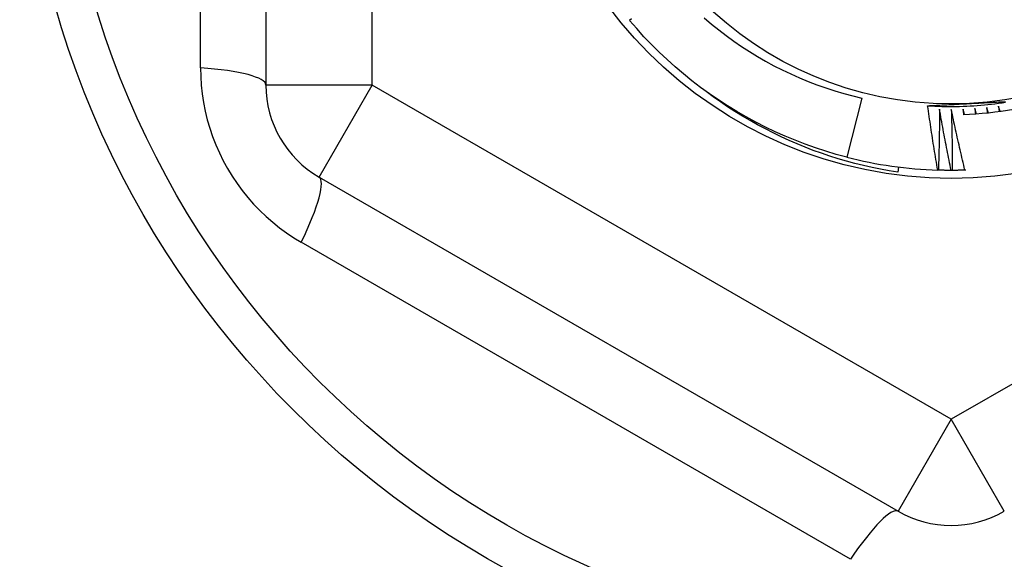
# Model space of a CAD drawing. Header units: inches. Extents: x 32 to 80, y 14.9 to 43.2.
# Tile 57 of 63: x 73.816 to 74.181, y 40.331 to 40.531. Entities that reach past the tile are written whole.
import ezdxf

# ---------------------------------------------------------------- set-up
doc = ezdxf.new("R2010")
doc.units = ezdxf.units.IN
doc.header["$MEASUREMENT"] = 0
doc.layers.add('Visible Edges(ANSI)', color=7, linetype='Continuous', lineweight=25)
doc.layers.add('Visible Tangent Edges(ANSI)', color=7, linetype='Continuous', lineweight=25)

msp = doc.modelspace()

# ---------------------------------------------------------------- linework, layer by layer
at = {"layer": 'Visible Edges(ANSI)'}
for p, q in [((73.90694786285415, 40.75426040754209), (73.90694786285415, 40.50649985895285)), ((74.12783555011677, 40.50166153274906), (74.12221065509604, 40.47975400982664)), ((74.14139408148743, 40.47609457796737), (74.14114983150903, 40.47416112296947)), ((73.92663290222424, 40.47240437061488), (74.1411998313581, 40.34852409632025)), ((74.15615265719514, 40.47494033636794), (74.15591787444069, 40.47494766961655)), ((74.16127126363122, 40.47486879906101), (74.16085762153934, 40.4748683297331)), ((74.16630240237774, 40.47496271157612), (74.1659760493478, 40.4749516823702))]:
    msp.add_line(p, q, dxfattribs=at)
at = {"layer": 'Visible Edges(ANSI)', "flags": 128}
for points in [[(74.04236717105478, 40.53099990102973), (74.04172348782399, 40.53045772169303)], [(74.06937449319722, 40.53135873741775), (74.07202998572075, 40.52910369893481), (74.07474585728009, 40.52691578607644), (74.07751901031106, 40.52479787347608), (74.08034461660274, 40.52275372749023), (74.08322113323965, 40.52078439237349), (74.08614709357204, 40.51889085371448), (74.0891210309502, 40.51707407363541), (74.09214147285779, 40.51533506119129), (74.09520695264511, 40.51367477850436), (74.09831600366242, 40.51209421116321), (74.10146679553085, 40.51059452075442), (74.10465440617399, 40.50917812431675), (74.10787635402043, 40.5078460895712), (74.11113096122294, 40.50659905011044), (74.1144165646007, 40.50543766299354), (74.11773149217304, 40.5043625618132), (74.12107408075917, 40.5033744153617), (74.12444265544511, 40.50247385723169), (74.12783555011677, 40.50166153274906)], [(74.12221065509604, 40.47975400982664), (74.11832246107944, 40.48080618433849), (74.11446282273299, 40.48195871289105), (74.11063433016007, 40.48321082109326), (74.10683954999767, 40.48456166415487), (74.10308103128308, 40.48601033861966), (74.09936129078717, 40.48755585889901), (74.09568282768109, 40.48919721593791), (74.09204810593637, 40.49093328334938), (74.08845957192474, 40.49276291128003), (74.08491962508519, 40.49468486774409), (74.08143064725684, 40.49669786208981), (74.07799497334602, 40.49880054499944), (74.07461490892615, 40.50099150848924), (74.07129272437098, 40.50326927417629), (74.06803064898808, 40.50563231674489), (74.06483087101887, 40.50807906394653), (74.0616955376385, 40.51060784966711), (74.05862674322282, 40.51321700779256), (74.0556265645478, 40.51590475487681), (74.05269699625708, 40.518669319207), (74.04984000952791, 40.52150882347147), (74.0470575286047, 40.52442136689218), (74.0443514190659, 40.52740500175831), (74.04172348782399, 40.53045772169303)], [(74.14114983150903, 40.47416112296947), (74.13793778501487, 40.47468234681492), (74.1347401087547, 40.47526932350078), (74.13155779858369, 40.47592172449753), (74.12839184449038, 40.476639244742), (74.12524324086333, 40.47742154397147), (74.12211298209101, 40.47826831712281), (74.11900205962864, 40.47917922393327), (74.11591146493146, 40.48015394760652), (74.11284219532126, 40.48119217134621), (74.10979524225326, 40.48229356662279), (74.10677160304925, 40.48345781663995), (74.10377225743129, 40.48468459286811), (74.10079821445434, 40.48597356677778), (74.09785045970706, 40.48732442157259), (74.09492998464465, 40.48873684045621), (74.0920377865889, 40.49021049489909), (74.08917485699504, 40.49174506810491), (74.08634218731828, 40.49334021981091), (74.08354088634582, 40.49499557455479), (74.08077567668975, 40.49670845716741), (74.07804926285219, 40.49847707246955), (74.07536244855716, 40.50030076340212), (74.07271605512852, 40.50217881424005), (74.07011088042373, 40.50411055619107)], [(74.15217038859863, 40.49881908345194), (74.15282036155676, 40.49885471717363), (74.15347040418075, 40.49889026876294), (74.15412052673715, 40.49892572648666), (74.1547707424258, 40.4989610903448), (74.15542106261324, 40.49899638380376), (74.15607149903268, 40.49903159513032), (74.15672206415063, 40.49906673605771), (74.15737276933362, 40.4991018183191), (74.15802362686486, 40.49913683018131), (74.15867464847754, 40.49917178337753), (74.15932584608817, 40.49920668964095), (74.15997723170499, 40.49924156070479), (74.16062881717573, 40.49927637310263), (74.1612806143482, 40.49931116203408), (74.16193263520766, 40.49934590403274), (74.16258489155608, 40.49938063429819), (74.16323739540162, 40.49941534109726), (74.16389015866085, 40.49945002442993), (74.1645431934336, 40.4994846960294), (74.16519651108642, 40.49951936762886), (74.1658501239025, 40.49955403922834), (74.16650404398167, 40.49958871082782), (74.16715828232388, 40.49962338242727), (74.16781285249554, 40.49965807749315)], [(74.15591787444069, 40.47494766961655), (74.15574665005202, 40.47593978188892), (74.15557673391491, 40.47693214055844), (74.155408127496, 40.47792471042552), (74.15524083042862, 40.47891750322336), (74.15507484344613, 40.47991051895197), (74.15491016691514, 40.48090375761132), (74.1547468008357, 40.48189720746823), (74.15458474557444, 40.4828908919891), (74.15442400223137, 40.48388478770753), (74.15426457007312, 40.48487889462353), (74.1541064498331, 40.48587322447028), (74.1539496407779, 40.48686777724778), (74.1537941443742, 40.48786254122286), (74.15363996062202, 40.48885752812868), (74.15348708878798, 40.48985272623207), (74.15333553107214, 40.49084813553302), (74.1531852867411, 40.49184376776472), (74.15303635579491, 40.49283961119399), (74.15288873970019, 40.49383566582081), (74.15274243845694, 40.4948319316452), (74.15259745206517, 40.49582840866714), (74.15245378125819, 40.49682508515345), (74.15231142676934, 40.49782198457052), (74.15217038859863, 40.49881908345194)], [(74.15217048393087, 40.49882215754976), (74.15348352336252, 40.49874275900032), (74.1547973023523, 40.49867653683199), (74.15611169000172, 40.49862346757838), (74.15742655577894, 40.49858355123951), (74.15874176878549, 40.49855676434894), (74.16005719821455, 40.49854308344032), (74.16137271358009, 40.49854250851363), (74.1626881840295, 40.49855500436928), (74.16400347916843, 40.49858058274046), (74.16531846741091, 40.49861920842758), (74.16663301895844, 40.49867086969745), (74.16794700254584, 40.49873555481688), (74.16926028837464, 40.49881325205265), (74.17057274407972, 40.49890393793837), (74.17188424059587, 40.49900760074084), (74.1731946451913, 40.49912422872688), (74.17450382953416, 40.49925379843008), (74.17581166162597, 40.49939629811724), (74.1771180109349, 40.49955171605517), (74.17842274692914, 40.49972002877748), (74.17972573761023, 40.49990123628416), (74.18102685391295, 40.50009530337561)], [(74.16781285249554, 40.49965807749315), (74.16847420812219, 40.49969312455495), (74.16913525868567, 40.49972817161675), (74.16979601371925, 40.49976320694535), (74.17045648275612, 40.49979823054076), (74.17111667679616, 40.49983327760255), (74.17177660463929, 40.49986831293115), (74.17243627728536, 40.49990337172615), (74.17309570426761, 40.49993845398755), (74.17375489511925, 40.49997354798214), (74.17441386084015, 40.50000866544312), (74.17507261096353, 40.5000438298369), (74.17573115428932, 40.50007901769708), (74.1763895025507, 40.50011425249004), (74.17704766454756, 40.50014953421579), (74.17770565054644, 40.50018486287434), (74.17836346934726, 40.50022025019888), (74.17902113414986, 40.50025569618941), (74.17967865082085, 40.50029121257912), (74.18033603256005, 40.50032679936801), (74.18099328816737, 40.5003624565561)], [(74.16967646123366, 40.49777755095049), (74.16968424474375, 40.49769669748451), (74.16969201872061, 40.49761584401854), (74.16969978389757, 40.49753497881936), (74.16970754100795, 40.49745411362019), (74.16971528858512, 40.49737326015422), (74.1697230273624, 40.49729239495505), (74.16973075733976, 40.49721152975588), (74.16973847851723, 40.4971306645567), (74.16974619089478, 40.49704979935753), (74.16975389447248, 40.49696893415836), (74.16976158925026, 40.49688806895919), (74.16976927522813, 40.49680719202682), (74.16977695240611, 40.49672632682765), (74.16978462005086, 40.49664544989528), (74.16979227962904, 40.49656458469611), (74.16979992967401, 40.49648370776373), (74.1698075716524, 40.49640284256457), (74.16981520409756, 40.49632196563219), (74.16982282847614, 40.49624108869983), (74.16983044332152, 40.49616021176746), (74.16983805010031, 40.49607933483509), (74.16984564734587, 40.49599845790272), (74.16985323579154, 40.49591756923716), (74.16986081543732, 40.49583669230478)], [(74.17021156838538, 40.49586054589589), (74.17018917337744, 40.49594039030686), (74.1701667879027, 40.49602023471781), (74.1701444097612, 40.49610009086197), (74.17012204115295, 40.49617993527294), (74.17009968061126, 40.49625979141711), (74.17007732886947, 40.49633964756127), (74.17005498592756, 40.49641951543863), (74.17003265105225, 40.49649937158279), (74.17001032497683, 40.49657923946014), (74.16998800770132, 40.4966591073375), (74.16996569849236, 40.49673897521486), (74.16994339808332, 40.49681885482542), (74.16992110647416, 40.49689873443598), (74.16989882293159, 40.49697861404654), (74.16987654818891, 40.4970584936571), (74.16985428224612, 40.49713837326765), (74.16983202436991, 40.49721826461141), (74.1698097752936, 40.49729815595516), (74.16978753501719, 40.49737804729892), (74.16976530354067, 40.49745795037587), (74.16974308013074, 40.49753784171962), (74.1697208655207, 40.49761774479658), (74.16969865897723, 40.49769764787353), (74.16967646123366, 40.49777755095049)], [(74.17403609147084, 40.49813875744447), (74.17404653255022, 40.49805819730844), (74.17405696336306, 40.4979776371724), (74.17406738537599, 40.49789707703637), (74.17407780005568, 40.49781651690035), (74.17408820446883, 40.49773595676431), (74.17409860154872, 40.49765539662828), (74.17410898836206, 40.49757482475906), (74.1741193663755, 40.49749426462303), (74.1741297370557, 40.4974136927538), (74.17414009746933, 40.49733312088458), (74.1741504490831, 40.49725254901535), (74.17416079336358, 40.49717197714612), (74.17417112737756, 40.49709140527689), (74.17418145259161, 40.49701083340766), (74.17419177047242, 40.49693026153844), (74.17420207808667, 40.49684967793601), (74.17421237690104, 40.49676910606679), (74.17422266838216, 40.49668852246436), (74.17423294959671, 40.49660793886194), (74.17424322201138, 40.49652735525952), (74.17425348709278, 40.49644677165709), (74.17426374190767, 40.49636618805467), (74.17427398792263, 40.49628560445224), (74.17428422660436, 40.49620500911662)], [(74.17463400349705, 40.49624040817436), (74.17460899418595, 40.49631946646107), (74.17458399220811, 40.49639853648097), (74.17455899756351, 40.49647760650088), (74.17453401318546, 40.49655667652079), (74.17450903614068, 40.49663574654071), (74.17448406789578, 40.49671482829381), (74.17445910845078, 40.49679391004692), (74.17443415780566, 40.49687299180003), (74.17440921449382, 40.49695208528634), (74.17438428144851, 40.49703117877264), (74.17435935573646, 40.49711027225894), (74.17433443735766, 40.49718936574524), (74.17430952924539, 40.49726845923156), (74.17428462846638, 40.49734756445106), (74.17425973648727, 40.49742666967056), (74.17423485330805, 40.49750577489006), (74.17420997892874, 40.49758489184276), (74.17418511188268, 40.49766400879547), (74.1741602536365, 40.49774312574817), (74.17413540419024, 40.49782224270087), (74.17411056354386, 40.49790137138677), (74.17408573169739, 40.49798050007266), (74.17406090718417, 40.49805962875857), (74.17403609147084, 40.49813875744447)], [(74.17838147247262, 40.49864326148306), (74.17839455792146, 40.49856308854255), (74.1784076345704, 40.49848291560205), (74.17842070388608, 40.49840274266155), (74.17843376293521, 40.49832256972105), (74.17844681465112, 40.49824238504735), (74.17845985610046, 40.49816221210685), (74.17847289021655, 40.49808202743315), (74.1784859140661, 40.49800184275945), (74.1784989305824, 40.49792166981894), (74.17851193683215, 40.49784148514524), (74.17852493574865, 40.49776128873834), (74.17853792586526, 40.49768110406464), (74.17855090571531, 40.49760091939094), (74.17856387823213, 40.49752072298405), (74.17857684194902, 40.49744053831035), (74.17858979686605, 40.49736034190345), (74.17860274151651, 40.49728014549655), (74.17861567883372, 40.49719994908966), (74.17862860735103, 40.49711974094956), (74.17864152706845, 40.49703954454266), (74.17865443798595, 40.49695934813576), (74.17866734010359, 40.49687913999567), (74.17868023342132, 40.49679893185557), (74.17869311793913, 40.49671872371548)], [(74.17904154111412, 40.49676560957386), (74.17901394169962, 40.49684379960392), (74.17898635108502, 40.4969220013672), (74.17895876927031, 40.49700021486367), (74.17893119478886, 40.49707841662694), (74.1789036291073, 40.49715663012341), (74.17887607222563, 40.49723484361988), (74.17884852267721, 40.49731305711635), (74.17882098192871, 40.49739128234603), (74.17879344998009, 40.49746950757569), (74.17876592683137, 40.49754773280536), (74.17873841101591, 40.49762595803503), (74.17871090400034, 40.4977041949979), (74.17868340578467, 40.49778243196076), (74.17865591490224, 40.49786066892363), (74.17862843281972, 40.4979389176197), (74.17860095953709, 40.49801716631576), (74.17857349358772, 40.49809541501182), (74.17854603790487, 40.49817366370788), (74.17851858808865, 40.49825192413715), (74.17849114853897, 40.49833018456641), (74.17846371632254, 40.49840844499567), (74.178436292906, 40.49848671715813), (74.17840887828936, 40.4985649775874), (74.17838147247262, 40.49864326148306)], [(74.15655935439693, 40.49755684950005), (74.15655617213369, 40.49661461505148), (74.15655179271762, 40.49567235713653), (74.15654621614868, 40.49473009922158), (74.15653944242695, 40.49378781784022), (74.15653147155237, 40.49284551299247), (74.1565223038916, 40.49190320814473), (74.156511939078, 40.49096087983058), (74.15650037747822, 40.49001853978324), (74.15648761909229, 40.4890761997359), (74.1564736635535, 40.48813383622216), (74.1564585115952, 40.48719147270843), (74.15644216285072, 40.48624909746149), (74.15642461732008, 40.48530672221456), (74.15640587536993, 40.48436433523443), (74.15638593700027, 40.4834219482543), (74.15636480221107, 40.48247954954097), (74.15634247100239, 40.48153715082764), (74.1563189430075, 40.48059474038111), (74.15629421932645, 40.47965234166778), (74.15626829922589, 40.47870994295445), (74.15624118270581, 40.47776753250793), (74.15621287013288, 40.47682513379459), (74.1561833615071, 40.47588273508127), (74.15615265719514, 40.47494033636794)], [(74.16085762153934, 40.4748683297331), (74.16066498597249, 40.47581056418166), (74.16047352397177, 40.47675308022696), (74.16028323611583, 40.47769587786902), (74.16009412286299, 40.47863894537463), (74.15990618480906, 40.47958229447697), (74.15971942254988, 40.48052592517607), (74.15953383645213, 40.48146981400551), (74.15934942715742, 40.48241399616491), (74.1591661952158, 40.48335843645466), (74.15898414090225, 40.48430314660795), (74.15880326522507, 40.48524812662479), (74.15862356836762, 40.48619337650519), (74.15844505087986, 40.48713889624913), (74.15826771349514, 40.48808468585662), (74.1580915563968, 40.48903072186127), (74.15791658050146, 40.48997703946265), (74.15774278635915, 40.4909236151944), (74.15757017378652, 40.4918704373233), (74.15739874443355, 40.49281752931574), (74.15722849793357, 40.49376487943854), (74.15705943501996, 40.49471248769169), (74.15689155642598, 40.49566035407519), (74.15672486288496, 40.49660847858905), (74.15655935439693, 40.49755684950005)], [(74.16093335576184, 40.49748643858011), (74.16096118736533, 40.49654461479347), (74.16098782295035, 40.49560273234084), (74.1610132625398, 40.49466079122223), (74.1610375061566, 40.49371879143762), (74.16106055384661, 40.49277674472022), (74.16108240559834, 40.49183463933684), (74.16110306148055, 40.49089248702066), (74.16112252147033, 40.48995028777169), (74.16114078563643, 40.48900802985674), (74.16115785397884, 40.48806572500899), (74.16117372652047, 40.48712337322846), (74.16118840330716, 40.48618096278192), (74.16120188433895, 40.4852385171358), (74.16121416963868, 40.4842960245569), (74.16122525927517, 40.48335348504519), (74.16123515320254, 40.48241091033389), (74.16124385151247, 40.48146828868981), (74.16125135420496, 40.48052562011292), (74.16125766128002, 40.47958291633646), (74.16126277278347, 40.47864016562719), (74.16126668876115, 40.47769737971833), (74.16126940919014, 40.47675455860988), (74.1612709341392, 40.47581170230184), (74.16127126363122, 40.47486879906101)], [(74.1659760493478, 40.4749516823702), (74.16575250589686, 40.47588706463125), (74.16553012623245, 40.47682277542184), (74.16530891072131, 40.47775879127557), (74.16508886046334, 40.47869513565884), (74.16486997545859, 40.47963178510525), (74.16465225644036, 40.480568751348), (74.164435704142, 40.4815060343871), (74.16422031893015, 40.48244362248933), (74.16400610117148, 40.48338152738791), (74.1637930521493, 40.48431972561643), (74.16358117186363, 40.48525825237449), (74.16337046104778, 40.48619707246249), (74.1631609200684, 40.48713619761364), (74.16295254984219, 40.48807563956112), (74.16274535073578, 40.48901537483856), (74.16253932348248, 40.48995541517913), (74.16233446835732, 40.49089574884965), (74.16213078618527, 40.49183638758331), (74.16192827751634, 40.49277731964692), (74.16172694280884, 40.49371855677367), (74.16152678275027, 40.49466008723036), (74.16132779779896, 40.495601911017), (74.1611299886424, 40.49654402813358), (74.16093335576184, 40.49748643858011)], [(74.16530730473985, 40.49756004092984), (74.16531242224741, 40.49747896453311), (74.16531753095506, 40.49739789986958), (74.1653226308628, 40.49731682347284), (74.165327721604, 40.49723575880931), (74.16533280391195, 40.49715468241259), (74.16533787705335, 40.49707360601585), (74.16534294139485, 40.49699252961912), (74.16534799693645, 40.49691145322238), (74.16535304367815, 40.49683037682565), (74.16535808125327, 40.49674930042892), (74.16536311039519, 40.49666822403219), (74.16536813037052, 40.49658714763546), (74.16537314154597, 40.49650607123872), (74.16537814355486, 40.49642499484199), (74.1653831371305, 40.49634390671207), (74.16538812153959, 40.49626283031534), (74.16539309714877, 40.4961817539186), (74.16539806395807, 40.49610066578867), (74.16540302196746, 40.49601958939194), (74.16540797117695, 40.49593850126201), (74.16541291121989, 40.49585741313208), (74.16541784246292, 40.49577632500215), (74.16542276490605, 40.49569524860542), (74.16542767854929, 40.49561416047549)], [(74.16577902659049, 40.49562645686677), (74.1657592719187, 40.4957069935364), (74.1657395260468, 40.49578753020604), (74.16571978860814, 40.49586807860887), (74.16570005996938, 40.4959486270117), (74.16568034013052, 40.49602917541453), (74.1656606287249, 40.49610972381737), (74.16564092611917, 40.4961902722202), (74.16562123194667, 40.49627083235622), (74.16560154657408, 40.49635138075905), (74.16558187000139, 40.49643194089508), (74.16556220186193, 40.49651250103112), (74.16554254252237, 40.49659307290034), (74.16552289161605, 40.49667363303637), (74.16550324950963, 40.4967542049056), (74.16548361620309, 40.49683477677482), (74.1654639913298, 40.49691534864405), (74.16544437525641, 40.49699593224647), (74.16542476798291, 40.4970765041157), (74.16540516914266, 40.49715708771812), (74.16538557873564, 40.49723767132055), (74.1653659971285, 40.49731826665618), (74.16534642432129, 40.4973988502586), (74.16532686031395, 40.49747944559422), (74.16530730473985, 40.49756004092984)], [(74.16085762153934, 40.4748683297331), (74.16066155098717, 40.47486848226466), (74.16046548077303, 40.47486889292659), (74.16026941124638, 40.47486953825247), (74.16007334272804, 40.4748704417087), (74.15987727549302, 40.47487159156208), (74.15968120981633, 40.47487297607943), (74.1594851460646, 40.47487461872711), (74.15928908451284, 40.47487650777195), (74.15909302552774, 40.47487864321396), (74.15889696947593, 40.47488102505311), (74.15870091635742, 40.4748836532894), (74.15850486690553, 40.47488653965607), (74.15830882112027, 40.47488966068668), (74.15811277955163, 40.47489302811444), (74.15791674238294, 40.47489665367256), (74.15772070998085, 40.47490051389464), (74.15752468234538, 40.47490463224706), (74.15732866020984, 40.47490898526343), (74.15713264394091, 40.47491359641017), (74.15693663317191, 40.47491845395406), (74.15674062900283, 40.47492355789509), (74.15654463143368, 40.47492889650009), (74.15634864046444, 40.47493449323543), (74.15615265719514, 40.47494033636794)], [(74.1659760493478, 40.4749516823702), (74.16578007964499, 40.47494538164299), (74.16558410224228, 40.47493933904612), (74.16538811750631, 40.47493354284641), (74.16519212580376, 40.47492798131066), (74.16499612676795, 40.47492267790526), (74.16480012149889, 40.47491762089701), (74.16460410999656, 40.47491279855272), (74.16440809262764, 40.47490823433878), (74.16421206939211, 40.47490391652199), (74.16401604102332, 40.47489984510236), (74.1638200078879, 40.47489602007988), (74.16362396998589, 40.47489244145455), (74.16342792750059, 40.47488912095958), (74.16323188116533, 40.47488603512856), (74.16303583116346, 40.47488319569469), (74.16283977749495, 40.47488061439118), (74.16264372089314, 40.47487826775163), (74.16244766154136, 40.47487617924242), (74.16225159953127, 40.47487432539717), (74.16205553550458, 40.47487272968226), (74.16185946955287, 40.47487138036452), (74.16166340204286, 40.47487026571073), (74.16146733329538, 40.47486940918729), (74.16127126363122, 40.47486879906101)]]:
    msp.add_lwpolyline(points, dxfattribs=at)
at = {"layer": 'Visible Edges(ANSI)'}
for centre, radius in [((74.16088487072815, 40.63038013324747), 0.3451589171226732), ((74.16088487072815, 40.63038013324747), 0.1584645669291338), ((74.1608848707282, 40.63038013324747), 0.1309055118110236)]:
    msp.add_circle(centre, radius, dxfattribs=at)
for centre, radius, start, end in [((73.94631794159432, 40.50649985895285), 0.0393700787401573, 180, 239.9999999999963), ((74.16088487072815, 40.63038013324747), 0.1348425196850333, 271.8980376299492, 279.892181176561), ((74.1608848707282, 40.63038013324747), 0.1555118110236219, 255.6000000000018, 268.1696803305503), ((74.16088487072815, 40.38261958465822), 0.0393700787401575, 239.9999999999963, 299.9999999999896)]:
    msp.add_arc(centre, radius, start, end, dxfattribs=at)
at = {"layer": 'Visible Tangent Edges(ANSI)'}
for p, q in [((73.94631794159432, 40.50649985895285), (73.94631794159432, 40.75426040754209)), ((73.88271621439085, 40.51289367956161), (73.88271621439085, 40.74786658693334)), ((73.94631794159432, 40.50649985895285), (73.90694786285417, 40.50649985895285)), ((73.92663290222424, 40.47240437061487), (73.94631794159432, 40.50649985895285)), ((74.16088487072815, 40.38261958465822), (73.94631794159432, 40.50649985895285)), ((74.37545179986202, 40.50649985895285), (74.16088487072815, 40.38261958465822)), ((74.12354679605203, 40.33073578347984), (73.92005428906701, 40.44822223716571)), ((74.16088487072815, 40.38261958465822), (74.1411998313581, 40.34852409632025)), ((74.18056991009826, 40.34852409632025), (74.16088487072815, 40.38261958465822))]:
    msp.add_line(p, q, dxfattribs=at)
at = {"layer": 'Visible Tangent Edges(ANSI)', "flags": 128}
msp.add_lwpolyline([(73.88271621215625, 40.51289367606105), (73.88278567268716, 40.50967719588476), (73.88299503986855, 40.50644833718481), (73.88334583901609, 40.50321694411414), (73.88383952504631, 40.49999331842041), (73.88447501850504, 40.49678783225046), (73.88525009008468, 40.49361048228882), (73.88616246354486, 40.49047125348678), (73.88721002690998, 40.48737981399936), (73.88839449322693, 40.48433538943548), (73.88971412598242, 40.48134066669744), (73.89116484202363, 40.47840301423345), (73.89274255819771, 40.47552976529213), (73.89444323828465, 40.4727282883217), (73.8962627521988, 40.47000594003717), (73.89819708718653, 40.46737006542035), (73.90024300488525, 40.46482697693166), (73.90239996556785, 40.46237726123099), (73.90466193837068, 40.46002489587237), (73.90702207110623, 40.45777465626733), (73.90947346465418, 40.45563130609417), (73.91200924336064, 40.45359962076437), (73.91462255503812, 40.45168437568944), (73.91730652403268, 40.44989032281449), (73.92005429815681, 40.44822223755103)], dxfattribs=at)
at = {"layer": 'Visible Tangent Edges(ANSI)'}
msp.add_circle((74.16088487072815, 40.63038013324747), 0.3308444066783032, dxfattribs=at)
for centre, major_axis, ratio, start_param, end_param in [((73.867577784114, 40.50649985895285), (0.0393700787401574, 0), 0.1759287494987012, 0, 1.17611273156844), ((73.90694786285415, 40.43830888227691), (0.0196850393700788, 0.03409548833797), 0.1759287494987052, 5.107072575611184, 6.28318530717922), ((74.12151479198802, 40.31442860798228), (0.0196850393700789, 0.0340954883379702), 0.1759287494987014, 0, 1.176112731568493)]:
    msp.add_ellipse(centre, major_axis=major_axis, ratio=ratio, start_param=start_param, end_param=end_param, dxfattribs=at)

doc.saveas('drawing.dxf')
